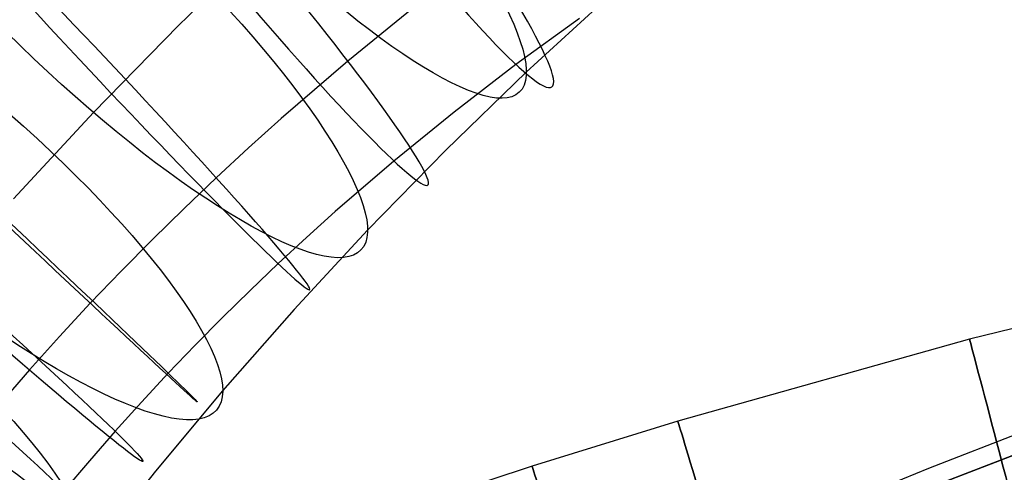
# Model space of a CAD drawing. Extents: x -1634 to -184, y -278 to 263.
# Tile 214 of 242: x -642 to -609, y 172 to 187. Entities that reach past the tile are written whole.
import ezdxf

# ---------------------------------------------------------------- set-up
doc = ezdxf.new("R2010")
doc.units = 0
doc.layers.add('PREDEFINITO', color=7, linetype='CONTINUOUS')

msp = doc.modelspace()

# ---------------------------------------------------------------- linework, layer by layer
at = {"layer": 'PREDEFINITO'}
for p, q in [((-633.893, 189.634, 737.485), (-636.855, 186.762, 736.525)), ((-622.164, 187.848, 723.72), (-625.068, 185.182, 722.829)), ((-628.814, 187.43, 700.558), (-631.118, 185.558, 700.796)), ((-623.262, 187.001, 686.387), (-625.417, 185.437, 686.688)), ((-636.855, 186.762, 736.525), (-639.736, 183.814, 735.541)), ((-631.118, 185.558, 700.796), (-633.374, 183.616, 700.982)), ((-625.417, 185.437, 686.688), (-627.511, 183.83, 686.944)), ((-625.068, 185.182, 722.829), (-627.796, 182.537, 721.945)), ((-639.736, 183.814, 735.541), (-642.444, 180.892, 734.564)), ((-633.374, 183.616, 700.982), (-634.483, 182.619, 701.054)), ((-627.511, 183.83, 686.944), (-629.554, 182.17, 687.155)), ((-634.483, 182.619, 701.054), (-635.578, 181.604, 701.112)), ((-627.796, 182.537, 721.945), (-630.447, 179.824, 721.039)), ((-629.554, 182.17, 687.155), (-631.544, 180.457, 687.319)), ((-635.578, 181.604, 701.112), (-636.667, 180.565, 701.156)), ((-636.667, 180.565, 701.156), (-637.741, 179.509, 701.184)), ((-631.544, 180.457, 687.319), (-632.518, 179.581, 687.382)), ((-632.518, 179.581, 687.382), (-633.478, 178.692, 687.433)), ((-630.447, 179.824, 721.039), (-632.94, 177.134, 720.14)), ((-637.741, 179.509, 701.184), (-638.8, 178.436, 701.198)), ((-633.478, 178.692, 687.433), (-634.431, 177.782, 687.471)), ((-600.14, 178.566, 299.36), (-610.044, 176.131, 299.36)), ((-638.8, 178.436, 701.198), (-639.843, 177.347, 701.196)), ((-634.431, 177.782, 687.471), (-635.369, 176.86, 687.497)), ((-639.843, 177.347, 701.196), (-640.885, 176.224, 701.178)), ((-635.369, 176.86, 687.497), (-636.292, 175.924, 687.508)), ((-632.94, 177.134, 720.14), (-635.359, 174.382, 719.22)), ((-640.885, 176.224, 701.178), (-641.91, 175.086, 701.144)), ((-636.292, 175.924, 687.508), (-637.201, 174.975, 687.507)), ((-610.044, 176.131, 299.36), (-619.931, 173.353, 299.359)), ((-641.91, 175.086, 701.144), (-642.919, 173.931, 701.094)), ((-637.201, 174.975, 687.507), (-638.108, 173.999, 687.491)), ((-635.359, 174.382, 719.22), (-637.635, 171.655, 718.309)), ((-638.108, 173.999, 687.491), (-638.999, 173.009, 687.462)), ((-619.931, 173.353, 299.359), (-624.868, 171.826, 299.359)), ((-638.999, 173.009, 687.462), (-639.876, 172.005, 687.418)), ((-611.425, 171.763, 430.194), (-608.226, 173, 430.166)), ((-611.425, 171.086, 400.201), (-608.226, 172.323, 400.173)), ((-611.172, 171.191, 433.888), (-607.986, 172.424, 433.861)), ((-639.876, 172.005, 687.418), (-640.736, 170.988, 687.36)), ((-637.635, 171.655, 718.309), (-639.84, 168.872, 717.379)), ((-624.868, 171.826, 299.359), (-629.708, 170.233, 299.359)), ((-614.598, 170.465, 430.223), (-611.425, 171.763, 430.194))]:
    msp.add_line(p, q, dxfattribs=at)
at = {"layer": 'PREDEFINITO', "extrusion": (0.708803, 0.669054, 0.223529)}
msp.add_circle((575.891, 780.602, -157.58), 12.5, dxfattribs=at)
at = {"layer": 'PREDEFINITO', "extrusion": (0.79712, 0.594692, -0.104595)}
msp.add_circle((531.277, 647.083, -460.078), 10, dxfattribs=at)
at = {"layer": 'PREDEFINITO', "extrusion": (0.669893, 0.704188, 0.235293)}
msp.add_circle((592.921, 775.102, -126.047), 12.5, dxfattribs=at)
at = {"layer": 'PREDEFINITO', "extrusion": (0.765181, 0.639868, -0.071185)}
msp.add_circle((552.243, 664.389, -414.072), 10, dxfattribs=at)
at = {"layer": 'PREDEFINITO', "extrusion": (0.728135, 0.684592, -0.033961)}
msp.add_circle((572.735, 680.582, -362.272), 10, dxfattribs=at)
at = {"layer": 'PREDEFINITO', "extrusion": (0.630339, 0.736304, 0.246027)}
msp.add_circle((608.292, 768.745, -95.146), 12.5, dxfattribs=at)
at = {"layer": 'PREDEFINITO', "extrusion": (0.686086, 0.727492, 0.006396)}
msp.add_circle((592.238, 694.545, -305.484), 10, dxfattribs=at)
at = {"layer": 'PREDEFINITO', "extrusion": (0.663224, 0.747913, 0.027561)}
msp.add_circle((601.507, 700.383, -275.458), 10, dxfattribs=at)
at = {"layer": 'PREDEFINITO', "extrusion": (0.590826, 0.765218, 0.255667)}
msp.add_circle((621.918, 761.748, -65.4), 12.5, dxfattribs=at)
at = {"layer": 'PREDEFINITO', "extrusion": (0.639552, 0.767188, 0.048942)}
msp.add_circle((610.27, 705.243, -244.964), 10, dxfattribs=at)
at = {"layer": 'PREDEFINITO', "extrusion": (0.614718, 0.785561, 0.070826)}
msp.add_circle((618.658, 709.132, -213.598), 10, dxfattribs=at)
at = {"layer": 'PREDEFINITO', "extrusion": (0.967152, 0.254199, 2.4588e-05)}
msp.add_circle((315.418, 299.373, -545.226), 10, dxfattribs=at)
at = {"layer": 'PREDEFINITO', "extrusion": (0.957927, 0.287012, 8.99026e-06)}
msp.add_circle((333.987, 299.364, -544.091), 10, dxfattribs=at)
at = {"layer": 'PREDEFINITO', "extrusion": (0.952639, 0.304105, -9.06566e-07)}
msp.add_circle((343.714, 299.359, -543.021), 10, dxfattribs=at)

doc.saveas('drawing.dxf')
